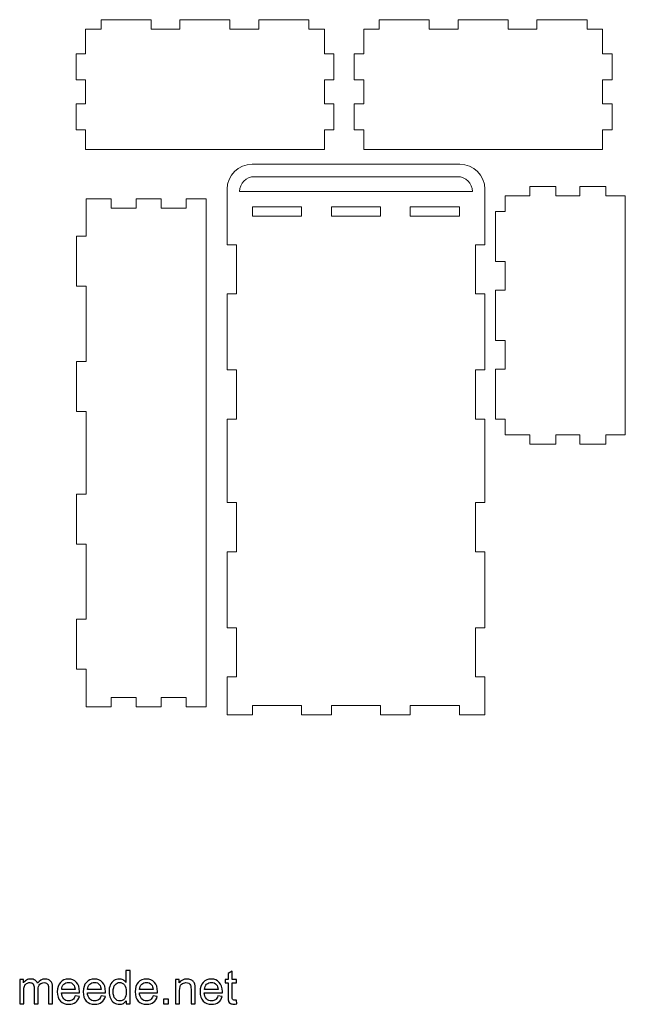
# Model space of a CAD drawing. Header units: millimetres. Extents: x -405 to 483, y -362 to 281.
# Tile 7 of 9: x 260 to 483, y -362 to 0. Entities that reach past the tile are written whole.
import ezdxf

# ---------------------------------------------------------------- set-up
doc = ezdxf.new("R2010")
doc.units = ezdxf.units.MM
doc.header["$MEASUREMENT"] = 0
doc.layers.add('Layer 1', color=7, linetype='Continuous')

msp = doc.modelspace()

# ---------------------------------------------------------------- linework, layer by layer
at = {"layer": 'Layer 1', "lineweight": 9}
for points, knots in [([(284.6339, -3.5133), (284.6339, -3.5133), (290.3397, -3.5133), (290.3397, -3.5133), (290.3397, -3.5133), (290.3397, -0.0162), (290.3397, -0.0162), (290.3397, -0.0162), (308.7455, -0.0162), (308.7455, -0.0162), (308.7455, -0.0162), (308.7455, -3.5133), (308.7455, -3.5133), (308.7455, -3.5133), (319.3289, -3.5133), (319.3289, -3.5133), (319.3289, -3.5133), (319.3289, -0.0162), (319.3289, -0.0162), (319.3289, -0.0162), (337.7347, -0.0162), (337.7347, -0.0162), (337.7347, -0.0162), (337.7347, -3.5133), (337.7347, -3.5133), (337.7347, -3.5133), (348.3179, -3.5133), (348.3179, -3.5133), (348.3179, -3.5133), (348.3179, -0.0162), (348.3179, -0.0162), (348.3179, -0.0162), (366.7237, -0.0162), (366.7237, -0.0162), (366.7237, -0.0162), (366.7237, -3.5133), (366.7237, -3.5133), (366.7237, -3.5133), (372.4295, -3.5133), (372.4295, -3.5133), (372.4295, -3.5133), (372.4295, -12.5321), (372.4295, -12.5321), (372.4295, -12.5321), (375.9266, -12.5321), (375.9266, -12.5321), (375.9266, -12.5321), (375.9266, -22.1031), (375.9266, -22.1031), (375.9266, -22.1031), (372.4295, -22.1031), (372.4295, -22.1031), (372.4295, -22.1031), (372.4295, -30.9379), (372.4295, -30.9379), (372.4295, -30.9379), (375.9266, -30.9379), (375.9266, -30.9379), (375.9266, -30.9379), (375.9266, -40.5089), (375.9266, -40.5089), (375.9266, -40.5089), (372.4295, -40.5089), (372.4295, -40.5089), (372.4295, -40.5089), (372.4295, -47.6872), (372.4295, -47.6872), (372.4295, -47.6872), (284.6339, -47.6872), (284.6339, -47.6872), (284.6339, -47.6872), (284.6339, -40.5089), (284.6339, -40.5089), (284.6339, -40.5089), (281.1368, -40.5089), (281.1368, -40.5089), (281.1368, -40.5089), (281.1368, -30.9379), (281.1368, -30.9379), (281.1368, -30.9379), (284.6339, -30.9379), (284.6339, -30.9379), (284.6339, -30.9379), (284.6339, -22.1031), (284.6339, -22.1031), (284.6339, -22.1031), (281.1368, -22.1031), (281.1368, -22.1031), (281.1368, -22.1031), (281.1368, -12.5321), (281.1368, -12.5321), (281.1368, -12.5321), (284.6339, -12.5321), (284.6339, -12.5321), (284.6339, -12.5321), (284.6339, -3.5133), (284.6339, -3.5133)], [0, 0, 0, 0, 0.03125, 0.03125, 0.03125, 0.0625, 0.0625, 0.0625, 0.09375, 0.09375, 0.09375, 0.125, 0.125, 0.125, 0.15625, 0.15625, 0.15625, 0.1875, 0.1875, 0.1875, 0.21875, 0.21875, 0.21875, 0.25, 0.25, 0.25, 0.28125, 0.28125, 0.28125, 0.3125, 0.3125, 0.3125, 0.34375, 0.34375, 0.34375, 0.375, 0.375, 0.375, 0.40625, 0.40625, 0.40625, 0.4375, 0.4375, 0.4375, 0.46875, 0.46875, 0.46875, 0.5, 0.5, 0.5, 0.53125, 0.53125, 0.53125, 0.5625, 0.5625, 0.5625, 0.59375, 0.59375, 0.59375, 0.625, 0.625, 0.625, 0.65625, 0.65625, 0.65625, 0.6875, 0.6875, 0.6875, 0.71875, 0.71875, 0.71875, 0.75, 0.75, 0.75, 0.78125, 0.78125, 0.78125, 0.8125, 0.8125, 0.8125, 0.84375, 0.84375, 0.84375, 0.875, 0.875, 0.875, 0.90625, 0.90625, 0.90625, 0.9375, 0.9375, 0.9375, 0.96875, 0.96875, 0.96875, 1, 1, 1, 1]), ([(386.9011, -3.5133), (386.9011, -3.5133), (392.6069, -3.5133), (392.6069, -3.5133), (392.6069, -3.5133), (392.6069, -0.0162), (392.6069, -0.0162), (392.6069, -0.0162), (411.0127, -0.0162), (411.0127, -0.0162), (411.0127, -0.0162), (411.0127, -3.5133), (411.0127, -3.5133), (411.0127, -3.5133), (421.5961, -3.5133), (421.5961, -3.5133), (421.5961, -3.5133), (421.5961, -0.0162), (421.5961, -0.0162), (421.5961, -0.0162), (440.0019, -0.0162), (440.0019, -0.0162), (440.0019, -0.0162), (440.0019, -3.5133), (440.0019, -3.5133), (440.0019, -3.5133), (450.5852, -3.5133), (450.5852, -3.5133), (450.5852, -3.5133), (450.5852, -0.0162), (450.5852, -0.0162), (450.5852, -0.0162), (468.991, -0.0162), (468.991, -0.0162), (468.991, -0.0162), (468.991, -3.5133), (468.991, -3.5133), (468.991, -3.5133), (474.6968, -3.5133), (474.6968, -3.5133), (474.6968, -3.5133), (474.6968, -12.5321), (474.6968, -12.5321), (474.6968, -12.5321), (478.1939, -12.5321), (478.1939, -12.5321), (478.1939, -12.5321), (478.1939, -22.1031), (478.1939, -22.1031), (478.1939, -22.1031), (474.6968, -22.1031), (474.6968, -22.1031), (474.6968, -22.1031), (474.6968, -30.9379), (474.6968, -30.9379), (474.6968, -30.9379), (478.1939, -30.9379), (478.1939, -30.9379), (478.1939, -30.9379), (478.1939, -40.5089), (478.1939, -40.5089), (478.1939, -40.5089), (474.6968, -40.5089), (474.6968, -40.5089), (474.6968, -40.5089), (474.6968, -47.6872), (474.6968, -47.6872), (474.6968, -47.6872), (386.9011, -47.6872), (386.9011, -47.6872), (386.9011, -47.6872), (386.9011, -40.5089), (386.9011, -40.5089), (386.9011, -40.5089), (383.404, -40.5089), (383.404, -40.5089), (383.404, -40.5089), (383.404, -30.9379), (383.404, -30.9379), (383.404, -30.9379), (386.9011, -30.9379), (386.9011, -30.9379), (386.9011, -30.9379), (386.9011, -22.1031), (386.9011, -22.1031), (386.9011, -22.1031), (383.404, -22.1031), (383.404, -22.1031), (383.404, -22.1031), (383.404, -12.5321), (383.404, -12.5321), (383.404, -12.5321), (386.9011, -12.5321), (386.9011, -12.5321), (386.9011, -12.5321), (386.9011, -3.5133), (386.9011, -3.5133)], [0, 0, 0, 0, 0.03125, 0.03125, 0.03125, 0.0625, 0.0625, 0.0625, 0.09375, 0.09375, 0.09375, 0.125, 0.125, 0.125, 0.15625, 0.15625, 0.15625, 0.1875, 0.1875, 0.1875, 0.21875, 0.21875, 0.21875, 0.25, 0.25, 0.25, 0.28125, 0.28125, 0.28125, 0.3125, 0.3125, 0.3125, 0.34375, 0.34375, 0.34375, 0.375, 0.375, 0.375, 0.40625, 0.40625, 0.40625, 0.4375, 0.4375, 0.4375, 0.46875, 0.46875, 0.46875, 0.5, 0.5, 0.5, 0.53125, 0.53125, 0.53125, 0.5625, 0.5625, 0.5625, 0.59375, 0.59375, 0.59375, 0.625, 0.625, 0.625, 0.65625, 0.65625, 0.65625, 0.6875, 0.6875, 0.6875, 0.71875, 0.71875, 0.71875, 0.75, 0.75, 0.75, 0.78125, 0.78125, 0.78125, 0.8125, 0.8125, 0.8125, 0.84375, 0.84375, 0.84375, 0.875, 0.875, 0.875, 0.90625, 0.90625, 0.90625, 0.9375, 0.9375, 0.9375, 0.96875, 0.96875, 0.96875, 1, 1, 1, 1]), ([(438.8902, -152.6082), (438.8902, -152.6082), (438.8902, -146.9024), (438.8902, -146.9024), (438.8902, -146.9024), (435.3931, -146.9024), (435.3931, -146.9024), (435.3931, -146.9024), (435.3931, -128.4967), (435.3931, -128.4967), (435.3931, -128.4967), (438.8902, -128.4967), (438.8902, -128.4967), (438.8902, -128.4967), (438.8902, -117.9132), (438.8902, -117.9132), (438.8902, -117.9132), (435.3931, -117.9132), (435.3931, -117.9132), (435.3931, -117.9132), (435.3931, -99.5074), (435.3931, -99.5074), (435.3931, -99.5074), (438.8902, -99.5074), (438.8902, -99.5074), (438.8902, -99.5074), (438.8902, -88.9242), (438.8902, -88.9242), (438.8902, -88.9242), (435.3931, -88.9242), (435.3931, -88.9242), (435.3931, -88.9242), (435.3931, -70.5184), (435.3931, -70.5184), (435.3931, -70.5184), (438.8902, -70.5184), (438.8902, -70.5184), (438.8902, -70.5184), (438.8902, -64.8126), (438.8902, -64.8126), (438.8902, -64.8126), (447.909, -64.8126), (447.909, -64.8126), (447.909, -64.8126), (447.909, -61.3155), (447.909, -61.3155), (447.909, -61.3155), (457.4801, -61.3155), (457.4801, -61.3155), (457.4801, -61.3155), (457.4801, -64.8126), (457.4801, -64.8126), (457.4801, -64.8126), (466.3148, -64.8126), (466.3148, -64.8126), (466.3148, -64.8126), (466.3148, -61.3155), (466.3148, -61.3155), (466.3148, -61.3155), (475.8859, -61.3155), (475.8859, -61.3155), (475.8859, -61.3155), (475.8859, -64.8126), (475.8859, -64.8126), (475.8859, -64.8126), (483.0641, -64.8126), (483.0641, -64.8126), (483.0641, -64.8126), (483.0641, -152.6082), (483.0641, -152.6082), (483.0641, -152.6082), (475.8859, -152.6082), (475.8859, -152.6082), (475.8859, -152.6082), (475.8859, -156.1053), (475.8859, -156.1053), (475.8859, -156.1053), (466.3148, -156.1053), (466.3148, -156.1053), (466.3148, -156.1053), (466.3148, -152.6082), (466.3148, -152.6082), (466.3148, -152.6082), (457.4801, -152.6082), (457.4801, -152.6082), (457.4801, -152.6082), (457.4801, -156.1053), (457.4801, -156.1053), (457.4801, -156.1053), (447.909, -156.1053), (447.909, -156.1053), (447.909, -156.1053), (447.909, -152.6082), (447.909, -152.6082), (447.909, -152.6082), (438.8902, -152.6082), (438.8902, -152.6082)], [0, 0, 0, 0, 0.03125, 0.03125, 0.03125, 0.0625, 0.0625, 0.0625, 0.09375, 0.09375, 0.09375, 0.125, 0.125, 0.125, 0.15625, 0.15625, 0.15625, 0.1875, 0.1875, 0.1875, 0.21875, 0.21875, 0.21875, 0.25, 0.25, 0.25, 0.28125, 0.28125, 0.28125, 0.3125, 0.3125, 0.3125, 0.34375, 0.34375, 0.34375, 0.375, 0.375, 0.375, 0.40625, 0.40625, 0.40625, 0.4375, 0.4375, 0.4375, 0.46875, 0.46875, 0.46875, 0.5, 0.5, 0.5, 0.53125, 0.53125, 0.53125, 0.5625, 0.5625, 0.5625, 0.59375, 0.59375, 0.59375, 0.625, 0.625, 0.625, 0.65625, 0.65625, 0.65625, 0.6875, 0.6875, 0.6875, 0.71875, 0.71875, 0.71875, 0.75, 0.75, 0.75, 0.78125, 0.78125, 0.78125, 0.8125, 0.8125, 0.8125, 0.84375, 0.84375, 0.84375, 0.875, 0.875, 0.875, 0.90625, 0.90625, 0.90625, 0.9375, 0.9375, 0.9375, 0.96875, 0.96875, 0.96875, 1, 1, 1, 1]), ([(336.6533, -255.596), (336.6533, -255.596), (336.6533, -241.6076), (336.6533, -241.6076), (336.6533, -241.6076), (340.1504, -241.6076), (340.1504, -241.6076), (340.1504, -241.6076), (340.1504, -223.57), (340.1504, -223.57), (340.1504, -223.57), (336.6533, -223.57), (336.6533, -223.57), (336.6533, -223.57), (336.6533, -195.5931), (336.6533, -195.5931), (336.6533, -195.5931), (340.1504, -195.5931), (340.1504, -195.5931), (340.1504, -195.5931), (340.1504, -177.5555), (340.1504, -177.5555), (340.1504, -177.5555), (336.6533, -177.5555), (336.6533, -177.5555), (336.6533, -177.5555), (336.6533, -146.8178), (336.6533, -146.8178), (336.6533, -146.8178), (340.1504, -146.8178), (340.1504, -146.8178), (340.1504, -146.8178), (340.1504, -128.7801), (340.1504, -128.7801), (340.1504, -128.7801), (336.6533, -128.7801), (336.6533, -128.7801), (336.6533, -128.7801), (336.6533, -100.8033), (336.6533, -100.8033), (336.6533, -100.8033), (340.1504, -100.8033), (340.1504, -100.8033), (340.1504, -100.8033), (340.1504, -82.7656), (340.1504, -82.7656), (340.1504, -82.7656), (336.6533, -82.7656), (336.6533, -82.7656), (336.6533, -82.7656), (336.6533, -62.3352), (336.6533, -62.3352)], [0, 0, 0, 0, 0.05882353, 0.05882353, 0.05882353, 0.11764706, 0.11764706, 0.11764706, 0.17647059, 0.17647059, 0.17647059, 0.23529412, 0.23529412, 0.23529412, 0.29411765, 0.29411765, 0.29411765, 0.35294118, 0.35294118, 0.35294118, 0.41176471, 0.41176471, 0.41176471, 0.47058824, 0.47058824, 0.47058824, 0.52941176, 0.52941176, 0.52941176, 0.58823529, 0.58823529, 0.58823529, 0.64705882, 0.64705882, 0.64705882, 0.70588235, 0.70588235, 0.70588235, 0.76470588, 0.76470588, 0.76470588, 0.82352941, 0.82352941, 0.82352941, 0.88235294, 0.88235294, 0.88235294, 0.94117647, 0.94117647, 0.94117647, 1, 1, 1, 1]), ([(431.4431, -62.3352), (431.4431, -62.3352), (431.4431, -82.7656), (431.4431, -82.7656), (431.4431, -82.7656), (427.946, -82.7656), (427.946, -82.7656), (427.946, -82.7656), (427.946, -100.8033), (427.946, -100.8033), (427.946, -100.8033), (431.4431, -100.8033), (431.4431, -100.8033), (431.4431, -100.8033), (431.4431, -128.7801), (431.4431, -128.7801), (431.4431, -128.7801), (427.946, -128.7801), (427.946, -128.7801), (427.946, -128.7801), (427.946, -146.8178), (427.946, -146.8178), (427.946, -146.8178), (431.4431, -146.8178), (431.4431, -146.8178), (431.4431, -146.8178), (431.4431, -177.5555), (431.4431, -177.5555), (431.4431, -177.5555), (427.946, -177.5555), (427.946, -177.5555), (427.946, -177.5555), (427.946, -195.5931), (427.946, -195.5931), (427.946, -195.5931), (431.4431, -195.5931), (431.4431, -195.5931), (431.4431, -195.5931), (431.4431, -223.57), (431.4431, -223.57), (431.4431, -223.57), (427.946, -223.57), (427.946, -223.57), (427.946, -223.57), (427.946, -241.6076), (427.946, -241.6076), (427.946, -241.6076), (431.4431, -241.6076), (431.4431, -241.6076), (431.4431, -241.6076), (431.4431, -255.596), (431.4431, -255.596), (431.4431, -255.596), (422.0562, -255.596), (422.0562, -255.596), (422.0562, -255.596), (422.0562, -252.0989), (422.0562, -252.0989), (422.0562, -252.0989), (404.0185, -252.0989), (404.0185, -252.0989), (404.0185, -252.0989), (404.0185, -255.596), (404.0185, -255.596), (404.0185, -255.596), (393.0671, -255.596), (393.0671, -255.596), (393.0671, -255.596), (393.0671, -252.0989), (393.0671, -252.0989), (393.0671, -252.0989), (375.0295, -252.0989), (375.0295, -252.0989), (375.0295, -252.0989), (375.0295, -255.596), (375.0295, -255.596), (375.0295, -255.596), (364.0779, -255.596), (364.0779, -255.596), (364.0779, -255.596), (364.0779, -252.0989), (364.0779, -252.0989), (364.0779, -252.0989), (346.0402, -252.0989), (346.0402, -252.0989), (346.0402, -252.0989), (346.0402, -255.596), (346.0402, -255.596), (346.0402, -255.596), (336.6533, -255.596), (336.6533, -255.596)], [0, 0, 0, 0, 0.03333333, 0.03333333, 0.03333333, 0.06666667, 0.06666667, 0.06666667, 0.1, 0.1, 0.1, 0.13333333, 0.13333333, 0.13333333, 0.16666667, 0.16666667, 0.16666667, 0.2, 0.2, 0.2, 0.23333333, 0.23333333, 0.23333333, 0.26666667, 0.26666667, 0.26666667, 0.3, 0.3, 0.3, 0.33333333, 0.33333333, 0.33333333, 0.36666667, 0.36666667, 0.36666667, 0.4, 0.4, 0.4, 0.43333333, 0.43333333, 0.43333333, 0.46666667, 0.46666667, 0.46666667, 0.5, 0.5, 0.5, 0.53333333, 0.53333333, 0.53333333, 0.56666667, 0.56666667, 0.56666667, 0.6, 0.6, 0.6, 0.63333333, 0.63333333, 0.63333333, 0.66666667, 0.66666667, 0.66666667, 0.7, 0.7, 0.7, 0.73333333, 0.73333333, 0.73333333, 0.76666667, 0.76666667, 0.76666667, 0.8, 0.8, 0.8, 0.83333333, 0.83333333, 0.83333333, 0.86666667, 0.86666667, 0.86666667, 0.9, 0.9, 0.9, 0.93333333, 0.93333333, 0.93333333, 0.96666667, 0.96666667, 0.96666667, 1, 1, 1, 1]), ([(284.8179, -252.6435), (284.8179, -252.6435), (284.8179, -238.8391), (284.8179, -238.8391), (284.8179, -238.8391), (281.3208, -238.8391), (281.3208, -238.8391), (281.3208, -238.8391), (281.3208, -220.4333), (281.3208, -220.4333), (281.3208, -220.4333), (284.8179, -220.4333), (284.8179, -220.4333), (284.8179, -220.4333), (284.8179, -192.8246), (284.8179, -192.8246), (284.8179, -192.8246), (281.3208, -192.8246), (281.3208, -192.8246), (281.3208, -192.8246), (281.3208, -174.4188), (281.3208, -174.4188), (281.3208, -174.4188), (284.8179, -174.4188), (284.8179, -174.4188), (284.8179, -174.4188), (284.8179, -144.0493), (284.8179, -144.0493), (284.8179, -144.0493), (281.3208, -144.0493), (281.3208, -144.0493), (281.3208, -144.0493), (281.3208, -125.6435), (281.3208, -125.6435), (281.3208, -125.6435), (284.8179, -125.6435), (284.8179, -125.6435), (284.8179, -125.6435), (284.8179, -98.0348), (284.8179, -98.0348), (284.8179, -98.0348), (281.3208, -98.0348), (281.3208, -98.0348), (281.3208, -98.0348), (281.3208, -79.629), (281.3208, -79.629), (281.3208, -79.629), (284.8179, -79.629), (284.8179, -79.629), (284.8179, -79.629), (284.8179, -65.8246), (284.8179, -65.8246), (284.8179, -65.8246), (294.0208, -65.8246), (294.0208, -65.8246), (294.0208, -65.8246), (294.0208, -69.3217), (294.0208, -69.3217), (294.0208, -69.3217), (303.2237, -69.3217), (303.2237, -69.3217), (303.2237, -69.3217), (303.2237, -65.8246), (303.2237, -65.8246), (303.2237, -65.8246), (312.4266, -65.8246), (312.4266, -65.8246), (312.4266, -65.8246), (312.4266, -69.3217), (312.4266, -69.3217), (312.4266, -69.3217), (321.6294, -69.3217), (321.6294, -69.3217), (321.6294, -69.3217), (321.6294, -65.8246), (321.6294, -65.8246), (321.6294, -65.8246), (328.9918, -65.8246), (328.9918, -65.8246), (328.9918, -65.8246), (328.9918, -252.6435), (328.9918, -252.6435), (328.9918, -252.6435), (321.6294, -252.6435), (321.6294, -252.6435), (321.6294, -252.6435), (321.6294, -249.1464), (321.6294, -249.1464), (321.6294, -249.1464), (312.4266, -249.1464), (312.4266, -249.1464), (312.4266, -249.1464), (312.4266, -252.6435), (312.4266, -252.6435), (312.4266, -252.6435), (303.2237, -252.6435), (303.2237, -252.6435), (303.2237, -252.6435), (303.2237, -249.1464), (303.2237, -249.1464), (303.2237, -249.1464), (294.0208, -249.1464), (294.0208, -249.1464), (294.0208, -249.1464), (294.0208, -252.6435), (294.0208, -252.6435), (294.0208, -252.6435), (284.8179, -252.6435), (284.8179, -252.6435)], [0, 0, 0, 0, 0.02777778, 0.02777778, 0.02777778, 0.05555556, 0.05555556, 0.05555556, 0.08333333, 0.08333333, 0.08333333, 0.11111111, 0.11111111, 0.11111111, 0.13888889, 0.13888889, 0.13888889, 0.16666667, 0.16666667, 0.16666667, 0.19444444, 0.19444444, 0.19444444, 0.22222222, 0.22222222, 0.22222222, 0.25, 0.25, 0.25, 0.27777778, 0.27777778, 0.27777778, 0.30555556, 0.30555556, 0.30555556, 0.33333333, 0.33333333, 0.33333333, 0.36111111, 0.36111111, 0.36111111, 0.38888889, 0.38888889, 0.38888889, 0.41666667, 0.41666667, 0.41666667, 0.44444444, 0.44444444, 0.44444444, 0.47222222, 0.47222222, 0.47222222, 0.5, 0.5, 0.5, 0.52777778, 0.52777778, 0.52777778, 0.55555556, 0.55555556, 0.55555556, 0.58333333, 0.58333333, 0.58333333, 0.61111111, 0.61111111, 0.61111111, 0.63888889, 0.63888889, 0.63888889, 0.66666667, 0.66666667, 0.66666667, 0.69444444, 0.69444444, 0.69444444, 0.72222222, 0.72222222, 0.72222222, 0.75, 0.75, 0.75, 0.77777778, 0.77777778, 0.77777778, 0.80555556, 0.80555556, 0.80555556, 0.83333333, 0.83333333, 0.83333333, 0.86111111, 0.86111111, 0.86111111, 0.88888889, 0.88888889, 0.88888889, 0.91666667, 0.91666667, 0.91666667, 0.94444444, 0.94444444, 0.94444444, 0.97222222, 0.97222222, 0.97222222, 1, 1, 1, 1]), ([(346.0402, -72.2743), (346.0402, -72.2743), (346.0402, -68.7772), (346.0402, -68.7772), (346.0402, -68.7772), (364.0779, -68.7772), (364.0779, -68.7772), (364.0779, -68.7772), (364.0779, -72.2743), (364.0779, -72.2743), (364.0779, -72.2743), (346.0402, -72.2743), (346.0402, -72.2743)], [0, 0, 0, 0, 0.25, 0.25, 0.25, 0.5, 0.5, 0.5, 0.75, 0.75, 0.75, 1, 1, 1, 1]), ([(375.0295, -72.2743), (375.0295, -72.2743), (375.0295, -68.7772), (375.0295, -68.7772), (375.0295, -68.7772), (393.0671, -68.7772), (393.0671, -68.7772), (393.0671, -68.7772), (393.0671, -72.2743), (393.0671, -72.2743), (393.0671, -72.2743), (375.0295, -72.2743), (375.0295, -72.2743)], [0, 0, 0, 0, 0.25, 0.25, 0.25, 0.5, 0.5, 0.5, 0.75, 0.75, 0.75, 1, 1, 1, 1]), ([(404.0185, -72.2743), (404.0185, -72.2743), (404.0185, -68.7772), (404.0185, -68.7772), (404.0185, -68.7772), (422.0562, -68.7772), (422.0562, -68.7772), (422.0562, -68.7772), (422.0562, -72.2743), (422.0562, -72.2743), (422.0562, -72.2743), (404.0185, -72.2743), (404.0185, -72.2743)], [0, 0, 0, 0, 0.25, 0.25, 0.25, 0.5, 0.5, 0.5, 0.75, 0.75, 0.75, 1, 1, 1, 1])]:
    msp.add_open_spline(points, degree=3, knots=knots, dxfattribs=at)
for points in [[(336.6533, -62.3352), (336.6533, -57.2736), (340.7946, -53.1323), (345.8562, -53.1323)], [(345.8562, -53.1323), (345.8562, -53.1323), (422.2402, -53.1323), (422.2402, -53.1323)], [(422.2402, -53.1323), (427.3018, -53.1323), (431.4431, -57.2736), (431.4431, -62.3352)], [(341.2547, -63.1765), (341.2547, -60.1829), (343.7038, -57.7337), (346.6976, -57.7337)], [(346.6976, -57.7337), (346.6976, -57.7337), (421.3988, -57.7337), (421.3988, -57.7337)], [(421.3988, -57.7337), (424.3926, -57.7337), (426.8417, -60.1829), (426.8417, -63.1765)], [(426.8417, -63.1765), (426.8417, -63.1765), (341.2547, -63.1765), (341.2547, -63.1765)]]:
    msp.add_open_spline(points, degree=3, dxfattribs=at)
at = {"layer": 'Layer 1', "color": 250}
for points, knots in [([(299.5746, -361.8114), (299.5746, -361.8114), (299.5746, -360.681), (299.5746, -360.681), (299.0109, -361.5596), (298.181, -362.0003), (297.085, -362.0003), (296.3753, -362.0003), (295.7228, -361.8057), (295.1305, -361.4136), (294.5353, -361.0244), (294.0745, -360.4779), (293.7454, -359.7796), (293.4192, -359.0785), (293.2561, -358.2744), (293.2561, -357.3644), (293.2561, -356.4773), (293.4049, -355.6732), (293.6997, -354.9492), (293.9973, -354.228), (294.4408, -353.6729), (295.0332, -353.2894), (295.6227, -352.9031), (296.2866, -352.7114), (297.0163, -352.7114), (297.5543, -352.7114), (298.0322, -352.8258), (298.45, -353.0519), (298.8678, -353.278), (299.2083, -353.5756), (299.4716, -353.939), (299.4716, -353.939), (299.4716, -349.5178), (299.4716, -349.5178), (299.4716, -349.5178), (300.9826, -349.5178), (300.9826, -349.5178), (300.9826, -349.5178), (300.9826, -361.8114), (300.9826, -361.8114), (300.9826, -361.8114), (299.5746, -361.8114), (299.5746, -361.8114)], [0, 0, 0, 0, 0.07142857, 0.07142857, 0.07142857, 0.14285714, 0.14285714, 0.14285714, 0.21428571, 0.21428571, 0.21428571, 0.28571429, 0.28571429, 0.28571429, 0.35714286, 0.35714286, 0.35714286, 0.42857143, 0.42857143, 0.42857143, 0.5, 0.5, 0.5, 0.57142857, 0.57142857, 0.57142857, 0.64285714, 0.64285714, 0.64285714, 0.71428571, 0.71428571, 0.71428571, 0.78571429, 0.78571429, 0.78571429, 0.85714286, 0.85714286, 0.85714286, 0.92857143, 0.92857143, 0.92857143, 1, 1, 1, 1]), ([(340.0698, -360.4636), (340.0698, -360.4636), (340.2758, -361.7971), (340.2758, -361.7971), (339.8523, -361.8858), (339.4717, -361.9316), (339.1397, -361.9316), (338.5932, -361.9316), (338.1696, -361.8457), (337.8663, -361.6712), (337.5658, -361.4966), (337.3541, -361.2705), (337.231, -360.9872), (337.108, -360.7039), (337.0479, -360.1087), (337.0479, -359.2016), (337.0479, -359.2016), (337.0479, -354.0678), (337.0479, -354.0678), (337.0479, -354.0678), (335.9318, -354.0678), (335.9318, -354.0678), (335.9318, -354.0678), (335.9318, -352.9002), (335.9318, -352.9002), (335.9318, -352.9002), (337.0479, -352.9002), (337.0479, -352.9002), (337.0479, -352.9002), (337.0479, -350.6968), (337.0479, -350.6968), (337.0479, -350.6968), (338.5588, -349.7896), (338.5588, -349.7896), (338.5588, -349.7896), (338.5588, -352.9002), (338.5588, -352.9002), (338.5588, -352.9002), (340.0698, -352.9002), (340.0698, -352.9002), (340.0698, -352.9002), (340.0698, -354.0678), (340.0698, -354.0678), (340.0698, -354.0678), (338.5588, -354.0678), (338.5588, -354.0678), (338.5588, -354.0678), (338.5588, -359.2874), (338.5588, -359.2874), (338.5588, -359.7195), (338.5846, -359.9971), (338.6389, -360.1202), (338.6904, -360.2432), (338.7763, -360.3405), (338.8965, -360.4149), (339.0167, -360.4865), (339.1884, -360.5237), (339.4116, -360.5237), (339.5776, -360.5237), (339.7979, -360.5036), (340.0698, -360.4636)], [0, 0, 0, 0, 0.05, 0.05, 0.05, 0.1, 0.1, 0.1, 0.15, 0.15, 0.15, 0.2, 0.2, 0.2, 0.25, 0.25, 0.25, 0.3, 0.3, 0.3, 0.35, 0.35, 0.35, 0.4, 0.4, 0.4, 0.45, 0.45, 0.45, 0.5, 0.5, 0.5, 0.55, 0.55, 0.55, 0.6, 0.6, 0.6, 0.65, 0.65, 0.65, 0.7, 0.7, 0.7, 0.75, 0.75, 0.75, 0.8, 0.8, 0.8, 0.85, 0.85, 0.85, 0.9, 0.9, 0.9, 0.95, 0.95, 0.95, 1, 1, 1, 1]), ([(260.4216, -361.8114), (260.4216, -361.8114), (260.4216, -352.9002), (260.4216, -352.9002), (260.4216, -352.9002), (261.778, -352.9002), (261.778, -352.9002), (261.778, -352.9002), (261.778, -354.1593), (261.778, -354.1593), (262.0556, -353.7244), (262.4276, -353.3724), (262.8912, -353.1091), (263.3548, -352.843), (263.8813, -352.7114), (264.4737, -352.7114), (265.1319, -352.7114), (265.6727, -352.8487), (266.0934, -353.1206), (266.5141, -353.3953), (266.8117, -353.7759), (266.9834, -354.2681), (267.6931, -353.2293), (268.6117, -352.7114), (269.7449, -352.7114), (270.632, -352.7114), (271.3159, -352.9546), (271.7909, -353.4439), (272.2688, -353.9333), (272.5092, -354.6859), (272.5092, -355.7018), (272.5092, -355.7018), (272.5092, -361.8114), (272.5092, -361.8114), (272.5092, -361.8114), (270.9983, -361.8114), (270.9983, -361.8114), (270.9983, -361.8114), (270.9983, -356.2026), (270.9983, -356.2026), (270.9983, -355.6016), (270.9468, -355.1666), (270.8495, -354.9005), (270.7522, -354.6344), (270.5747, -354.4226), (270.3143, -354.2595), (270.0568, -354.0964), (269.7535, -354.0163), (269.4072, -354.0163), (268.7776, -354.0163), (268.2568, -354.2252), (267.8419, -354.6401), (267.4269, -355.0579), (267.2209, -355.7247), (267.2209, -356.6404), (267.2209, -356.6404), (267.2209, -361.8114), (267.2209, -361.8114), (267.2209, -361.8114), (265.7099, -361.8114), (265.7099, -361.8114), (265.7099, -361.8114), (265.7099, -356.028), (265.7099, -356.028), (265.7099, -355.3584), (265.5869, -354.8547), (265.3408, -354.5199), (265.0947, -354.1851), (264.6912, -354.0163), (264.1332, -354.0163), (263.7096, -354.0163), (263.3176, -354.1279), (262.957, -354.3511), (262.5965, -354.5743), (262.3361, -354.9005), (262.1729, -355.3326), (262.0127, -355.7619), (261.9326, -356.3828), (261.9326, -357.1927), (261.9326, -357.1927), (261.9326, -361.8114), (261.9326, -361.8114), (261.9326, -361.8114), (260.4216, -361.8114), (260.4216, -361.8114)], [0, 0, 0, 0, 0.03571429, 0.03571429, 0.03571429, 0.07142857, 0.07142857, 0.07142857, 0.10714286, 0.10714286, 0.10714286, 0.14285714, 0.14285714, 0.14285714, 0.17857143, 0.17857143, 0.17857143, 0.21428571, 0.21428571, 0.21428571, 0.25, 0.25, 0.25, 0.28571429, 0.28571429, 0.28571429, 0.32142857, 0.32142857, 0.32142857, 0.35714286, 0.35714286, 0.35714286, 0.39285714, 0.39285714, 0.39285714, 0.42857143, 0.42857143, 0.42857143, 0.46428571, 0.46428571, 0.46428571, 0.5, 0.5, 0.5, 0.53571429, 0.53571429, 0.53571429, 0.57142857, 0.57142857, 0.57142857, 0.60714286, 0.60714286, 0.60714286, 0.64285714, 0.64285714, 0.64285714, 0.67857143, 0.67857143, 0.67857143, 0.71428571, 0.71428571, 0.71428571, 0.75, 0.75, 0.75, 0.78571429, 0.78571429, 0.78571429, 0.82142857, 0.82142857, 0.82142857, 0.85714286, 0.85714286, 0.85714286, 0.89285714, 0.89285714, 0.89285714, 0.92857143, 0.92857143, 0.92857143, 0.96428571, 0.96428571, 0.96428571, 1, 1, 1, 1]), ([(280.8023, -358.9269), (280.8023, -358.9269), (282.3647, -359.1329), (282.3647, -359.1329), (282.1215, -360.04), (281.6665, -360.7469), (281.0026, -361.2477), (280.3387, -361.7484), (279.4916, -362.0003), (278.4586, -362.0003), (277.1594, -362.0003), (276.1292, -361.5996), (275.368, -360.7984), (274.6068, -360), (274.2262, -358.8753), (274.2262, -357.4302), (274.2262, -355.9364), (274.6096, -354.7746), (275.3794, -353.9504), (276.1492, -353.1234), (277.1479, -352.7114), (278.3756, -352.7114), (279.5632, -352.7114), (280.5333, -353.1148), (281.2859, -353.9247), (282.0385, -354.7345), (282.4162, -355.8735), (282.4162, -357.3415), (282.4162, -357.4302), (282.4134, -357.5647), (282.4076, -357.7421), (282.4076, -357.7421), (275.7715, -357.7421), (275.7715, -357.7421), (275.8287, -358.718), (276.1034, -359.4677), (276.6014, -359.9857), (277.0964, -360.5036), (277.7174, -360.764), (278.4586, -360.764), (279.0109, -360.764), (279.483, -360.6181), (279.8722, -360.3262), (280.2643, -360.0343), (280.5733, -359.5679), (280.8023, -358.9269)], [0, 0, 0, 0, 0.06666667, 0.06666667, 0.06666667, 0.13333333, 0.13333333, 0.13333333, 0.2, 0.2, 0.2, 0.26666667, 0.26666667, 0.26666667, 0.33333333, 0.33333333, 0.33333333, 0.4, 0.4, 0.4, 0.46666667, 0.46666667, 0.46666667, 0.53333333, 0.53333333, 0.53333333, 0.6, 0.6, 0.6, 0.66666667, 0.66666667, 0.66666667, 0.73333333, 0.73333333, 0.73333333, 0.8, 0.8, 0.8, 0.86666667, 0.86666667, 0.86666667, 0.93333333, 0.93333333, 0.93333333, 1, 1, 1, 1]), ([(275.8573, -356.5059), (275.8573, -356.5059), (280.8194, -356.5059), (280.8194, -356.5059), (280.7536, -355.7561), (280.5619, -355.1953), (280.25, -354.8204), (279.7721, -354.2395), (279.1482, -353.9476), (278.3842, -353.9476), (277.6916, -353.9476), (277.1107, -354.1794), (276.6386, -354.643), (276.1692, -355.1066), (275.9088, -355.7275), (275.8573, -356.5059)], [0, 0, 0, 0, 0.2, 0.2, 0.2, 0.4, 0.4, 0.4, 0.6, 0.6, 0.6, 0.8, 0.8, 0.8, 1, 1, 1, 1]), ([(290.3516, -358.9269), (290.3516, -358.9269), (291.914, -359.1329), (291.914, -359.1329), (291.6708, -360.04), (291.2158, -360.7469), (290.5519, -361.2477), (289.888, -361.7484), (289.0409, -362.0003), (288.0079, -362.0003), (286.7087, -362.0003), (285.6785, -361.5996), (284.9173, -360.7984), (284.1561, -360), (283.7755, -358.8753), (283.7755, -357.4302), (283.7755, -355.9364), (284.1589, -354.7746), (284.9287, -353.9504), (285.6985, -353.1234), (286.6972, -352.7114), (287.9249, -352.7114), (289.1125, -352.7114), (290.0826, -353.1148), (290.8352, -353.9247), (291.5878, -354.7345), (291.9655, -355.8735), (291.9655, -357.3415), (291.9655, -357.4302), (291.9627, -357.5647), (291.9569, -357.7421), (291.9569, -357.7421), (285.3208, -357.7421), (285.3208, -357.7421), (285.378, -358.718), (285.6527, -359.4677), (286.1507, -359.9857), (286.6457, -360.5036), (287.2667, -360.764), (288.0079, -360.764), (288.5602, -360.764), (289.0323, -360.6181), (289.4215, -360.3262), (289.8136, -360.0343), (290.1226, -359.5679), (290.3516, -358.9269)], [0, 0, 0, 0, 0.06666667, 0.06666667, 0.06666667, 0.13333333, 0.13333333, 0.13333333, 0.2, 0.2, 0.2, 0.26666667, 0.26666667, 0.26666667, 0.33333333, 0.33333333, 0.33333333, 0.4, 0.4, 0.4, 0.46666667, 0.46666667, 0.46666667, 0.53333333, 0.53333333, 0.53333333, 0.6, 0.6, 0.6, 0.66666667, 0.66666667, 0.66666667, 0.73333333, 0.73333333, 0.73333333, 0.8, 0.8, 0.8, 0.86666667, 0.86666667, 0.86666667, 0.93333333, 0.93333333, 0.93333333, 1, 1, 1, 1]), ([(285.4066, -356.5059), (285.4066, -356.5059), (290.3687, -356.5059), (290.3687, -356.5059), (290.3029, -355.7561), (290.1112, -355.1953), (289.7993, -354.8204), (289.3214, -354.2395), (288.6975, -353.9476), (287.9335, -353.9476), (287.2409, -353.9476), (286.66, -354.1794), (286.1879, -354.643), (285.7185, -355.1066), (285.4581, -355.7275), (285.4066, -356.5059)], [0, 0, 0, 0, 0.2, 0.2, 0.2, 0.4, 0.4, 0.4, 0.6, 0.6, 0.6, 0.8, 0.8, 0.8, 1, 1, 1, 1]), ([(294.8014, -357.3673), (294.8014, -358.5062), (295.0418, -359.3561), (295.5254, -359.9198), (296.0062, -360.4836), (296.5756, -360.764), (297.2309, -360.764), (297.892, -360.764), (298.4529, -360.495), (298.9165, -359.9571), (299.3772, -359.4191), (299.609, -358.5978), (299.609, -357.4932), (299.609, -356.2798), (299.3743, -355.387), (298.9021, -354.8175), (298.4328, -354.2481), (297.8519, -353.9648), (297.1623, -353.9648), (296.4898, -353.9648), (295.9289, -354.2366), (295.4767, -354.7832), (295.0275, -355.3298), (294.8014, -356.1911), (294.8014, -357.3673)], [0, 0, 0, 0, 0.125, 0.125, 0.125, 0.25, 0.25, 0.25, 0.375, 0.375, 0.375, 0.5, 0.5, 0.5, 0.625, 0.625, 0.625, 0.75, 0.75, 0.75, 0.875, 0.875, 0.875, 1, 1, 1, 1]), ([(309.4502, -358.9269), (309.4502, -358.9269), (311.0126, -359.1329), (311.0126, -359.1329), (310.7694, -360.04), (310.3144, -360.7469), (309.6505, -361.2477), (308.9866, -361.7484), (308.1395, -362.0003), (307.1065, -362.0003), (305.8073, -362.0003), (304.7771, -361.5996), (304.0159, -360.7984), (303.2547, -360), (302.8741, -358.8753), (302.8741, -357.4302), (302.8741, -355.9364), (303.2575, -354.7746), (304.0273, -353.9504), (304.7971, -353.1234), (305.7958, -352.7114), (307.0235, -352.7114), (308.2111, -352.7114), (309.1812, -353.1148), (309.9338, -353.9247), (310.6864, -354.7345), (311.0641, -355.8735), (311.0641, -357.3415), (311.0641, -357.4302), (311.0613, -357.5647), (311.0555, -357.7421), (311.0555, -357.7421), (304.4194, -357.7421), (304.4194, -357.7421), (304.4766, -358.718), (304.7513, -359.4677), (305.2493, -359.9857), (305.7443, -360.5036), (306.3653, -360.764), (307.1065, -360.764), (307.6588, -360.764), (308.1309, -360.6181), (308.5201, -360.3262), (308.9122, -360.0343), (309.2212, -359.5679), (309.4502, -358.9269)], [0, 0, 0, 0, 0.06666667, 0.06666667, 0.06666667, 0.13333333, 0.13333333, 0.13333333, 0.2, 0.2, 0.2, 0.26666667, 0.26666667, 0.26666667, 0.33333333, 0.33333333, 0.33333333, 0.4, 0.4, 0.4, 0.46666667, 0.46666667, 0.46666667, 0.53333333, 0.53333333, 0.53333333, 0.6, 0.6, 0.6, 0.66666667, 0.66666667, 0.66666667, 0.73333333, 0.73333333, 0.73333333, 0.8, 0.8, 0.8, 0.86666667, 0.86666667, 0.86666667, 0.93333333, 0.93333333, 0.93333333, 1, 1, 1, 1]), ([(304.5052, -356.5059), (304.5052, -356.5059), (309.4673, -356.5059), (309.4673, -356.5059), (309.4015, -355.7561), (309.2098, -355.1953), (308.8979, -354.8204), (308.42, -354.2395), (307.7961, -353.9476), (307.0321, -353.9476), (306.3395, -353.9476), (305.7586, -354.1794), (305.2865, -354.643), (304.8171, -355.1066), (304.5567, -355.7275), (304.5052, -356.5059)], [0, 0, 0, 0, 0.2, 0.2, 0.2, 0.4, 0.4, 0.4, 0.6, 0.6, 0.6, 0.8, 0.8, 0.8, 1, 1, 1, 1]), ([(317.6917, -361.8114), (317.6917, -361.8114), (317.6917, -352.9002), (317.6917, -352.9002), (317.6917, -352.9002), (319.0481, -352.9002), (319.0481, -352.9002), (319.0481, -352.9002), (319.0481, -354.1651), (319.0481, -354.1651), (319.7006, -353.195), (320.6449, -352.7114), (321.8783, -352.7114), (322.4163, -352.7114), (322.9085, -352.8086), (323.3578, -353.0004), (323.8071, -353.1921), (324.1447, -353.4468), (324.3679, -353.7587), (324.5912, -354.0706), (324.7485, -354.4427), (324.8373, -354.8719), (324.8916, -355.1523), (324.9202, -355.6417), (324.9202, -356.3399), (324.9202, -356.3399), (324.9202, -361.8114), (324.9202, -361.8114), (324.9202, -361.8114), (323.4093, -361.8114), (323.4093, -361.8114), (323.4093, -361.8114), (323.4093, -356.3972), (323.4093, -356.3972), (323.4093, -355.7819), (323.3521, -355.3212), (323.2347, -355.0178), (323.1174, -354.7145), (322.9085, -354.4713), (322.6109, -354.2881), (322.3133, -354.1078), (321.9613, -354.0163), (321.5607, -354.0163), (320.9197, -354.0163), (320.3674, -354.2194), (319.9009, -354.6287), (319.4345, -355.035), (319.2027, -355.8105), (319.2027, -356.9495), (319.2027, -356.9495), (319.2027, -361.8114), (319.2027, -361.8114), (319.2027, -361.8114), (317.6917, -361.8114), (317.6917, -361.8114)], [0, 0, 0, 0, 0.05555556, 0.05555556, 0.05555556, 0.11111111, 0.11111111, 0.11111111, 0.16666667, 0.16666667, 0.16666667, 0.22222222, 0.22222222, 0.22222222, 0.27777778, 0.27777778, 0.27777778, 0.33333333, 0.33333333, 0.33333333, 0.38888889, 0.38888889, 0.38888889, 0.44444444, 0.44444444, 0.44444444, 0.5, 0.5, 0.5, 0.55555556, 0.55555556, 0.55555556, 0.61111111, 0.61111111, 0.61111111, 0.66666667, 0.66666667, 0.66666667, 0.72222222, 0.72222222, 0.72222222, 0.77777778, 0.77777778, 0.77777778, 0.83333333, 0.83333333, 0.83333333, 0.88888889, 0.88888889, 0.88888889, 0.94444444, 0.94444444, 0.94444444, 1, 1, 1, 1]), ([(333.3192, -358.9269), (333.3192, -358.9269), (334.8816, -359.1329), (334.8816, -359.1329), (334.6384, -360.04), (334.1834, -360.7469), (333.5195, -361.2477), (332.8556, -361.7484), (332.0085, -362.0003), (330.9755, -362.0003), (329.6763, -362.0003), (328.6461, -361.5996), (327.8849, -360.7984), (327.1237, -360), (326.7431, -358.8753), (326.7431, -357.4302), (326.7431, -355.9364), (327.1265, -354.7746), (327.8963, -353.9504), (328.6661, -353.1234), (329.6648, -352.7114), (330.8925, -352.7114), (332.0801, -352.7114), (333.0502, -353.1148), (333.8028, -353.9247), (334.5554, -354.7345), (334.9331, -355.8735), (334.9331, -357.3415), (334.9331, -357.4302), (334.9303, -357.5647), (334.9245, -357.7421), (334.9245, -357.7421), (328.2884, -357.7421), (328.2884, -357.7421), (328.3456, -358.718), (328.6203, -359.4677), (329.1183, -359.9857), (329.6133, -360.5036), (330.2343, -360.764), (330.9755, -360.764), (331.5278, -360.764), (331.9999, -360.6181), (332.3891, -360.3262), (332.7812, -360.0343), (333.0902, -359.5679), (333.3192, -358.9269)], [0, 0, 0, 0, 0.06666667, 0.06666667, 0.06666667, 0.13333333, 0.13333333, 0.13333333, 0.2, 0.2, 0.2, 0.26666667, 0.26666667, 0.26666667, 0.33333333, 0.33333333, 0.33333333, 0.4, 0.4, 0.4, 0.46666667, 0.46666667, 0.46666667, 0.53333333, 0.53333333, 0.53333333, 0.6, 0.6, 0.6, 0.66666667, 0.66666667, 0.66666667, 0.73333333, 0.73333333, 0.73333333, 0.8, 0.8, 0.8, 0.86666667, 0.86666667, 0.86666667, 0.93333333, 0.93333333, 0.93333333, 1, 1, 1, 1]), ([(328.3742, -356.5059), (328.3742, -356.5059), (333.3363, -356.5059), (333.3363, -356.5059), (333.2705, -355.7561), (333.0788, -355.1953), (332.7669, -354.8204), (332.289, -354.2395), (331.6651, -353.9476), (330.9011, -353.9476), (330.2085, -353.9476), (329.6276, -354.1794), (329.1555, -354.643), (328.6861, -355.1066), (328.4257, -355.7275), (328.3742, -356.5059)], [0, 0, 0, 0, 0.2, 0.2, 0.2, 0.4, 0.4, 0.4, 0.6, 0.6, 0.6, 0.8, 0.8, 0.8, 1, 1, 1, 1]), ([(313.3506, -361.8114), (313.3506, -361.8114), (313.3506, -360.0944), (313.3506, -360.0944), (313.3506, -360.0944), (315.0676, -360.0944), (315.0676, -360.0944), (315.0676, -360.0944), (315.0676, -361.8114), (315.0676, -361.8114), (315.0676, -361.8114), (313.3506, -361.8114), (313.3506, -361.8114)], [0, 0, 0, 0, 0.25, 0.25, 0.25, 0.5, 0.5, 0.5, 0.75, 0.75, 0.75, 1, 1, 1, 1])]:
    msp.add_open_spline(points, degree=3, knots=knots, dxfattribs=at)

doc.saveas('drawing.dxf')
